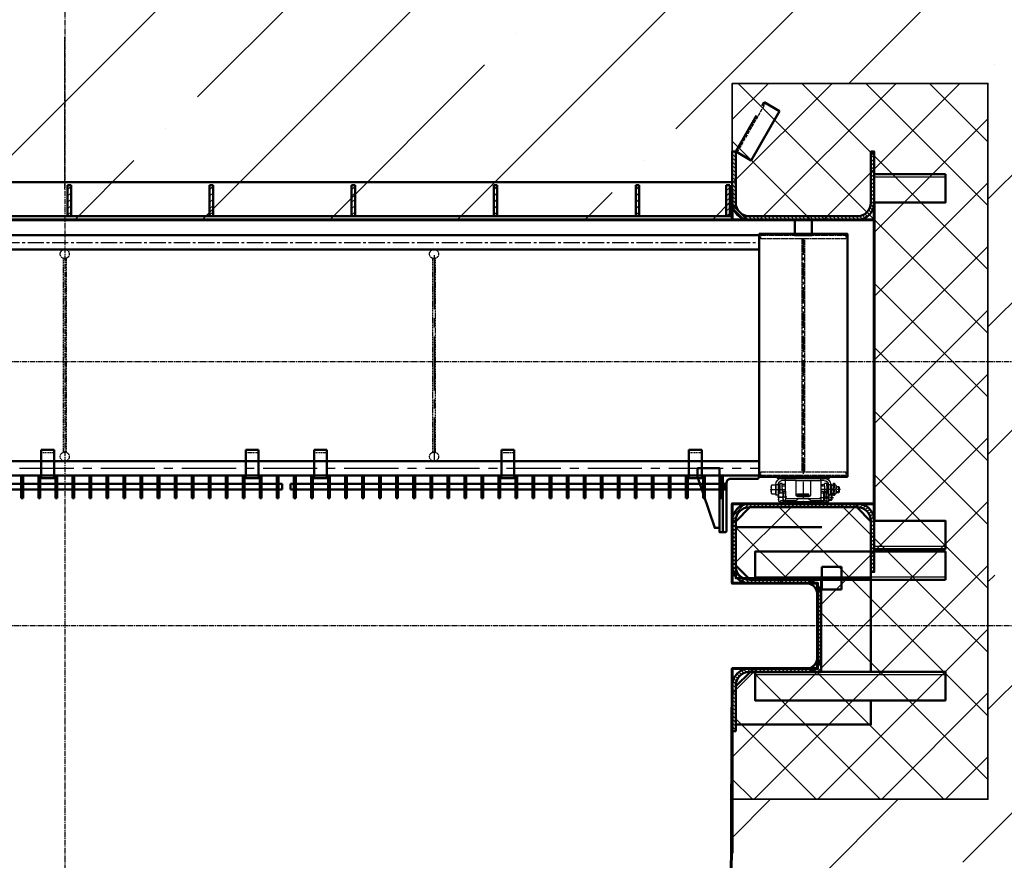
# Model space of a CAD drawing. Header units: millimetres. Extents: x -50096 to 615650, y 194565 to 243945.
# Tile 74 of 256: x 251110 to 254576, y 204538 to 207497. Entities that reach past the tile are written whole.
import ezdxf

# ---------------------------------------------------------------- set-up
doc = ezdxf.new("R2010")
doc.units = ezdxf.units.MM
for name, pattern in [('ACAD_ISO02W100', [15, 12, -3]), ('ACAD_ISO04W100', [30, 24, -3, 0, -3]), ('CENTER2', [28.575, 19.05, -3.175, 3.175, -3.175]), ('штриховая 04-2', [6, 4, -2])]:
    doc.linetypes.add(name, pattern=pattern)
for name, color, linetype, lineweight in [('ГТО-2_Бетон_060', 3, 'Continuous', 60), ('ГТО-2_Размеры_035', 2, 'Continuous', 35), ('ОЗиМ Линии', 7, 'Continuous', 25), ('ОЗиМ Металл', 1, 'Continuous', 50), ('ОЗиМ Металл штрих', 230, 'штриховая 04-2', 25), ('ОЗиМ Невидимый', 7, 'ACAD_ISO02W100', 25), ('ОЗиМ Осевой', 7, 'ACAD_ISO04W100', 25), ('ОЗиМ Размеры', 2, 'Continuous', 35), ('ОЗИМ_Штриховка', 252, 'Continuous', 18)]:
    doc.layers.add(name, color=color, linetype=linetype, lineweight=lineweight)
doc.layers.add('ГТО-2_Штриховка_018', color=7, linetype='Continuous', lineweight=18, true_color=0x6b6b6b)
doc.layers.add('ОЗиМ Оси', color=4, linetype='CENTER2')
pattern_1 = [(45, (-98382.44, -494469.8), (-449.0128, 449.0128), []), (45, (-97933.4, -494469.8), (-449.0128, 449.0128), [793.75, -158.75, 0, -158.75])]

# ---------------------------------------------------------------- blocks, each defined once
blk = doc.blocks.new('A$C09596088')
at = {"layer": 'ГТО-2_Штриховка_018'}
h = blk.add_hatch(dxfattribs=at)
h.set_pattern_fill('ANSI37', color=256, scale=50)
h.paths.add_polyline_path([(-2350, -730), (-2350, -370), (-2850, -370), (-2850, 0), (-2850, 370), (-2350, 370), (-2350, 470), (-2350, 730), (-3249.998957, 730), (-3249.998957, -730)])
h.paths.add_polyline_path([(-3249.998957, -3940), (-2350, -3940), (-2350, -3480), (-2650, -3480), (-2650, -3180), (-2350, -3180), (-2350, -2900), (-2850, -2900), (-2850, -1900), (-2350, -1900), (-2350, -1398.05927), (-2350, -1420), (-3249.998957, -1420)])
h.paths.add_polyline_path([(2850, -370), (2350, -370), (2350, -730), (3249.998957, -730), (3249.998957, 730), (2350, 730), (2350, 470), (2350, 370), (2850, 370), (2850, 0)])
h.paths.add_polyline_path([(2850, -1900), (2850, -2900), (2350, -2900), (2350, -3180), (2650, -3180), (2650, -3480), (2350, -3480), (2350, -3940), (3249.998957, -3940), (3249.998957, -1420), (2350, -1420), (2350, -1398.831811), (2350, -1900)])
at = {"layer": 'ГТО-2_Бетон_060'}
blk.add_lwpolyline([(2850, -1900), (2350, -1900), (2350, -1900), (-2350, -1900), (-2350, -1900), (-2850, -1900), (-2850, -2900), (-2350, -2900), (-2350, -3180), (-2650, -3180), (-2650, -3480), (-2350, -3480), (-2350, -4830.538949), (2343.308399, -4830), (2350, -3480), (2650, -3480), (2650, -3180), (2350, -3180), (2350, -2900), (2850, -2900)], close=True, dxfattribs=at)
at = {"layer": 'ГТО-2_Размеры_035'}
blk.add_lwpolyline([(2350, -1900), (2350, -1420), (3249.998957, -1420), (3249.998957, -3940), (2350, -3940)], dxfattribs=at)
blk = doc.blocks.new('Блок крепления панели ст')
at = {"layer": 'ОЗиМ Металл'}
for p, q in [((-16742.7, -79.6), (-16742.7, -179.6)), ((-16697.7, -79.6), (-16742.7, -79.6)), ((-16697.7, -79.6), (-16697.7, -179.6)), ((-16697.7, -179.6), (-16742.7, -179.6))]:
    blk.add_line(p, q, dxfattribs=at)
at = {"layer": 'ОЗиМ Металл штрих'}
blk.add_line((-16697.7, -89.6), (-16742.7, -89.6), dxfattribs=at)
blk = doc.blocks.new('ОЗиМ_Реш.план')
at = {"layer": 'ОЗиМ Металл'}
for p, q in [((17, 83.5), (17, 3.5)), ((17, 83.5), (23, 83.5)), ((23, 3.5), (23, 83.5)), ((77, 83.5), (77, 3.5)), ((77, 83.5), (83, 83.5)), ((83, 3.5), (83, 83.5)), ((137, 83.5), (137, 3.5)), ((137, 83.5), (143, 83.5)), ((143, 3.5), (143, 83.5)), ((197, 83.5), (197, 3.5)), ((197, 83.5), (203, 83.5)), ((203, 3.5), (203, 83.5)), ((257, 83.5), (257, 3.5)), ((257, 83.5), (263, 83.5)), ((263, 3.5), (263, 83.5)), ((317, 83.5), (317, 3.5)), ((317, 83.5), (323, 83.5)), ((323, 3.5), (323, 83.5)), ((377, 83.5), (377, 3.5)), ((377, 83.5), (383, 83.5)), ((383, 3.5), (383, 83.5)), ((437, 83.5), (437, 3.5)), ((437, 83.5), (443, 83.5)), ((443, 3.5), (443, 83.5)), ((497, 83.5), (497, 3.5)), ((497, 83.5), (503, 83.5)), ((503, 3.5), (503, 83.5)), ((557, 83.5), (557, 3.5)), ((557, 83.5), (563, 83.5)), ((563, 3.5), (563, 83.5)), ((617, 83.5), (617, 3.5)), ((617, 83.5), (623, 83.5)), ((623, 3.5), (623, 83.5)), ((677, 83.5), (677, 3.5)), ((677, 83.5), (683, 83.5)), ((683, 3.5), (683, 83.5)), ((737, 83.5), (737, 3.5)), ((737, 83.5), (743, 83.5)), ((743, 3.5), (743, 83.5)), ((797, 83.5), (797, 3.5)), ((797, 83.5), (803, 83.5)), ((803, 3.5), (803, 83.5)), ((857, 83.5), (857, 3.5)), ((857, 83.5), (863, 83.5)), ((863, 3.5), (863, 83.5)), ((917, 83.5), (917, 3.5)), ((917, 83.5), (923, 83.5)), ((923, 3.5), (923, 83.5)), ((977, 83.5), (977, 3.5)), ((977, 83.5), (983, 83.5)), ((983, 3.5), (983, 83.5)), ((1037, 83.5), (1037, 3.5)), ((1037, 83.5), (1043, 83.5)), ((1043, 3.5), (1043, 83.5)), ((1097, 83.5), (1097, 3.5)), ((1097, 83.5), (1103, 83.5)), ((1103, 3.5), (1103, 83.5)), ((1157, 83.5), (1157, 3.5)), ((1157, 83.5), (1163, 83.5)), ((1163, 3.5), (1163, 83.5)), ((1217, 83.5), (1217, 3.5)), ((1217, 83.5), (1223, 83.5)), ((1223, 3.5), (1223, 83.5)), ((1277, 83.5), (1277, 3.5)), ((1277, 83.5), (1283, 83.5)), ((1283, 3.5), (1283, 83.5)), ((1337, 83.5), (1337, 3.5)), ((1337, 83.5), (1343, 83.5)), ((1343, 3.5), (1343, 83.5)), ((1397, 83.5), (1397, 3.5)), ((1397, 83.5), (1403, 83.5)), ((1403, 3.5), (1403, 83.5)), ((1457, 83.5), (1457, 3.5)), ((1457, 83.5), (1463, 83.5)), ((1463, 3.5), (1463, 83.5)), ((1517, 83.5), (1517, 3.5)), ((1517, 83.5), (1523, 83.5)), ((1523, 3.5), (1523, 83.5)), ((5, 53.5), (17, 53.5)), ((5, 53.5), (5, 33.5)), ((23, 53.5), (77, 53.5)), ((83, 53.5), (137, 53.5)), ((143, 53.5), (197, 53.5)), ((203, 53.5), (257, 53.5)), ((263, 53.5), (317, 53.5)), ((323, 53.5), (377, 53.5)), ((383, 53.5), (437, 53.5)), ((443, 53.5), (497, 53.5)), ((503, 53.5), (557, 53.5)), ((563, 53.5), (617, 53.5)), ((623, 53.5), (677, 53.5)), ((683, 53.5), (737, 53.5)), ((743, 53.5), (797, 53.5)), ((803, 53.5), (857, 53.5)), ((863, 53.5), (917, 53.5)), ((923, 53.5), (977, 53.5)), ((983, 53.5), (1037, 53.5)), ((1043, 53.5), (1097, 53.5)), ((1103, 53.5), (1157, 53.5)), ((1163, 53.5), (1217, 53.5)), ((1223, 53.5), (1277, 53.5)), ((1283, 53.5), (1337, 53.5)), ((1343, 53.5), (1397, 53.5)), ((1403, 53.5), (1457, 53.5)), ((1463, 53.5), (1517, 53.5)), ((1535, 53.5), (1523, 53.5)), ((1535, 53.5), (1535, 33.5)), ((5, 33.5), (17, 33.5)), ((17, 3.5), (23, 3.5)), ((23, 33.5), (77, 33.5)), ((77, 3.5), (83, 3.5)), ((83, 33.5), (137, 33.5)), ((137, 3.5), (143, 3.5)), ((143, 33.5), (197, 33.5)), ((197, 3.5), (203, 3.5)), ((203, 33.5), (257, 33.5)), ((257, 3.5), (263, 3.5)), ((263, 33.5), (317, 33.5)), ((317, 3.5), (323, 3.5)), ((323, 33.5), (377, 33.5)), ((377, 3.5), (383, 3.5)), ((383, 33.5), (437, 33.5)), ((437, 3.5), (443, 3.5)), ((443, 33.5), (497, 33.5)), ((497, 3.5), (503, 3.5)), ((503, 33.5), (557, 33.5)), ((557, 3.5), (563, 3.5)), ((563, 33.5), (617, 33.5)), ((617, 3.5), (623, 3.5)), ((623, 33.5), (677, 33.5)), ((677, 3.5), (683, 3.5)), ((683, 33.5), (737, 33.5)), ((737, 3.5), (743, 3.5)), ((743, 33.5), (797, 33.5)), ((797, 3.5), (803, 3.5)), ((803, 33.5), (857, 33.5)), ((857, 3.5), (863, 3.5)), ((863, 33.5), (917, 33.5)), ((917, 3.5), (923, 3.5)), ((923, 33.5), (977, 33.5)), ((977, 3.5), (983, 3.5)), ((983, 33.5), (1037, 33.5)), ((1037, 3.5), (1043, 3.5)), ((1043, 33.5), (1097, 33.5)), ((1097, 3.5), (1103, 3.5)), ((1103, 33.5), (1157, 33.5)), ((1157, 3.5), (1163, 3.5)), ((1163, 33.5), (1217, 33.5)), ((1217, 3.5), (1223, 3.5)), ((1223, 33.5), (1277, 33.5)), ((1277, 3.5), (1283, 3.5)), ((1283, 33.5), (1337, 33.5)), ((1337, 3.5), (1343, 3.5)), ((1343, 33.5), (1397, 33.5)), ((1397, 3.5), (1403, 3.5)), ((1403, 33.5), (1457, 33.5)), ((1457, 3.5), (1463, 3.5)), ((1463, 33.5), (1517, 33.5)), ((1517, 3.5), (1523, 3.5)), ((1535, 33.5), (1523, 33.5))]:
    blk.add_line(p, q, dxfattribs=at)
at = {"layer": 'ОЗиМ Оси'}
for p, q in [((20, 0), (20, 86.7)), ((80, 0), (80, 86.7)), ((140, 0), (140, 86.7)), ((200, 0), (200, 86.7)), ((260, 0), (260, 86.7)), ((320, 0), (320, 86.7)), ((380, 0), (380, 86.7)), ((440, 0), (440, 86.7)), ((500, 0), (500, 86.7)), ((560, 0), (560, 86.7)), ((620, 0), (620, 86.7)), ((680, 0), (680, 86.7)), ((740, 0), (740, 86.7)), ((800, 0), (800, 86.7)), ((860, 0), (860, 86.7)), ((920, 0), (920, 86.7)), ((980, 0), (980, 86.7)), ((1040, 0), (1040, 86.7)), ((1100, 0), (1100, 86.7)), ((1160, 0), (1160, 86.7)), ((1220, 0), (1220, 86.7)), ((1280, 0), (1280, 86.7)), ((1340, 0), (1340, 86.7)), ((1400, 0), (1400, 86.7)), ((1460, 0), (1460, 86.7)), ((1520, 0), (1520, 86.7))]:
    blk.add_line(p, q, dxfattribs=at)
blk = doc.blocks.new('A$C4CA01584')
blk.add_line((58.9, 130.3), (62.4, 127.3))
at = {"layer": 'ОЗиМ Линии'}
for p, q in [((42.4, 146.1), (42.4, 130.3)), ((50.4, 146.1), (42.4, 146.1)), ((50.4, 130.3), (50.4, 146.1)), ((96.2, 123.8), (96.1, 143.1)), ((96.1, 143.1), (112.1, 143.1)), ((112.2, 123.8), (112.1, 143.1)), ((114.4, 180), (415, 180.2)), ((114.4, 164), (138.2, 164)), ((138.2, 164), (138.2, 180)), ((138.2, 164), (138.3, 44)), ((138.2, 164), (138.2, 134.4)), ((312.2, 164.1), (212.2, 164)), ((212.2, 164), (212.2, 60)), ((312.2, 60.1), (312.2, 164.1)), ((386.2, 164.1), (386.2, 180.2)), ((386.3, 44.1), (386.2, 164.1)), ((386.2, 164.1), (414.3, 164.1)), ((411.8, 108.7), (411.8, 143.7)), ((411.8, 143.7), (427.7, 143.7)), ((414.3, 164.1), (415, 164.1)), ((427.7, 143.7), (427.7, 76.1)), ((12.4, 120), (7.4, 115)), ((7.4, 85), (7.4, 115)), ((12.4, 80), (7.4, 85)), ((8.3, 115.9), (30.4, 115.9)), ((8.5, 83.9), (30.4, 83.9)), ((12.4, 120), (30.4, 120)), ((12.4, 80), (12.4, 120)), ((30.4, 80), (12.4, 80)), ((30.4, 127.3), (33.9, 130.3)), ((30.4, 73.3), (30.4, 127.3)), ((33.9, 70.3), (30.4, 73.3)), ((33.9, 130.3), (58.9, 130.3)), ((33.9, 100.3), (58.9, 100.3)), ((58.9, 70.3), (33.9, 70.3)), ((42.4, 62), (42.4, 70.1)), ((50.4, 70.3), (50.4, 62.4)), ((62.4, 73.3), (58.9, 70.3)), ((62.4, 63.2), (62.4, 137.1)), ((68.4, 137.1), (62.4, 137.1)), ((68.4, 137.1), (68.4, 137.1)), ((68.5, 64.9), (68.4, 134)), ((68.4, 134), (84.4, 134)), ((82.1, 72), (85.6, 75)), ((82.1, 18), (82.1, 72)), ((84.4, 134), (84.5, 75)), ((90.2, 120.5), (84.5, 120.5)), ((90.2, 80.5), (84.5, 80.5)), ((85.6, 75), (110.6, 75)), ((90.2, 75), (90.1, 137.5)), ((90.1, 137.5), (96.1, 137.5)), ((94.1, 90.8), (94.1, 75)), ((102.1, 90.8), (94.1, 90.8)), ((96.2, 123.8), (96.2, 91)), ((102.1, 75), (102.1, 90.8)), ((110.6, 75), (114.1, 72)), ((138.4, 134.9), (112.1, 134.9)), ((112.2, 123.8), (112.2, 108.1)), ((112.2, 107.8), (112.2, 75)), ((114.1, 82), (114.1, 20.4)), ((120.1, 82), (114.1, 82)), ((114.1, 72), (114.1, 20.4)), ((136.1, 90), (120.1, 90)), ((120.1, 90), (120.1, 13.9)), ((120.1, 74.2), (136.1, 74.2)), ((136.1, 24), (136.1, 90)), ((302.1, 70.7), (222.1, 70.7)), ((222.1, 56.6), (222.1, 70.6)), ((302.1, 55.4), (302.1, 70.7)), ((386.4, 134.9), (411.7, 135)), ((404.1, 90.1), (388.1, 90.1)), ((388.1, 90.1), (388.1, 24.1)), ((388.1, 73.8), (404.1, 73.8)), ((404.1, 20.5), (404.1, 90.1)), ((404.1, 72.9), (407.6, 75.9)), ((404.1, 13.9), (404.1, 72.9)), ((407.6, 75.9), (432.6, 75.9)), ((411.8, 108.7), (411.8, 76.1)), ((427.6, 137.5), (434.1, 137.5)), ((432.6, 75.9), (436.1, 72.9)), ((433.9, 81.2), (439.6, 81.2)), ((434.1, 137.5), (434.1, 101.1)), ((434.1, 121.2), (439.4, 121.2)), ((434.1, 101.1), (434.1, 74.6)), ((436.1, 72.9), (436.1, 18.9)), ((439.4, 134.7), (439.4, 60.8)), ((439.7, 134.3), (455.4, 134.3)), ((455.4, 134.8), (455.4, 60.8)), ((455.4, 128.1), (458.9, 131.1)), ((455.4, 74.1), (455.4, 128.1)), ((458.9, 71.1), (455.4, 74.1)), ((458.9, 131.1), (484, 131.1)), ((484, 101.1), (458.9, 101.1)), ((484, 71.1), (458.9, 71.1)), ((484, 131.1), (487.4, 128.1)), ((487.4, 74.1), (484, 71.1)), ((487.4, 128.1), (487.4, 74.1)), ((64.1, 64.9), (59.1, 59.9)), ((59.1, 29.9), (59.1, 59.9)), ((64.1, 24.9), (59.1, 29.9)), ((60, 60.8), (82.1, 60.8)), ((60.2, 28.8), (82.1, 28.8)), ((64.1, 64.9), (82.1, 64.9)), ((64.1, 24.9), (64.1, 64.9)), ((82.1, 24.9), (64.1, 24.9)), ((85.6, 15), (82.1, 18)), ((102.1, 15), (85.6, 15)), ((94.1, 6.6), (94.1, 14.8)), ((102.1, 0), (102.1, 18.4)), ((102.1, 15), (102.1, 7)), ((102.1, 7.5), (422.1, 7.6)), ((422.1, 0.1), (102.1, 0)), ((120.1, 20.4), (102.2, 20.4)), ((136.1, 24), (120.1, 24)), ((120.1, 13.9), (404.1, 13.9)), ((212.1, 24), (136.1, 24)), ((148.3, 34), (376.3, 34.1)), ((222.1, 56.6), (222.1, 50)), ((302.1, 64.3), (222.2, 64.2)), ((222.2, 55.4), (302.1, 55.4)), ((222.2, 50), (302.2, 50)), ((302.1, 50), (302.1, 55.4)), ((388.1, 24.1), (312.1, 24)), ((388.1, 24.1), (404.1, 24.1)), ((404.1, 20.5), (422.1, 20.5)), ((432.6, 45.9), (407.6, 45.9)), ((422.1, 20.5), (422.1, 0.1)), ((432.6, 15.9), (422.1, 15.9)), ((436.1, 18.9), (432.6, 15.9)), ((439.7, 60.8), (455.4, 60.8))]:
    blk.add_line(p, q, dxfattribs=at)
for centre, radius, start, end in [((114.4, 134), 46, 90.01384, 180.01384), ((114.4, 134), 30, 90.01384, 180.01384), ((409.4, 134.6), 30, 0.21337, 79.60443), ((409.4, 134.6), 46, 0.21337, 82.98353), ((64.6, 115.3), 34.2, 154.00602, 206.02166), ((64.6, 85.3), 34.2, 154.00602, 206.02166), ((28.2, 115.3), 34.2, 334.00602, 26.02166), ((28.2, 85.3), 34.2, 334.00602, 26.02166), ((116.3, 60), 34.2, 154.00602, 206.02166), ((79.9, 60), 34.2, 334.00602, 26.02166), ((438.3, 60.9), 34.2, 154.00602, 206.02166), ((401.9, 60.9), 34.2, 334.00602, 26.02166), ((489.6, 116.1), 34.2, 154.00602, 206.02166), ((489.6, 86.1), 34.2, 154.00602, 206.02166), ((453.2, 116.1), 34.2, 334.00602, 26.02166), ((453.2, 86.1), 34.2, 334.00602, 26.02166), ((46.4, 62.1), 4.01, 181.9023, 4.23628), ((116.3, 30), 34.2, 154.00602, 206.02166), ((98.1, 6.7), 4.01, 181.9023, 4.23628), ((79.9, 30), 34.2, 343.77782, 26.02166), ((148.3, 44), 10, 180.01384, 270.01384), ((212.1, 34), 10, 270.01384, 0.01384), ((222.2, 60), 10, 180.01383, 270.01383), ((312.1, 34), 10, 180.01384, 270.01384), ((302.2, 60), 10, 270.01384, 0.01384), ((376.3, 44.1), 10, 270.01384, 0.01384), ((438.3, 30.9), 34.2, 154.00602, 197.73668), ((401.9, 30.9), 34.2, 334.00602, 26.02166)]:
    blk.add_arc(centre, radius, start, end, dxfattribs=at)
at = {"layer": 'ОЗиМ Металл'}
for p, q in [((85.6, 45), (110.6, 45)), ((102.1, 18.4), (102.1, 20.4)), ((102.2, 20.4), (102.1, 20.4)), ((102.1, 20.4), (102.1, 20.4)), ((302.1, 34), (302.1, 34)), ((439.4, 60.8), (440.2, 60.8))]:
    blk.add_line(p, q, dxfattribs=at)
at = {"layer": 'ОЗиМ Металл штрих', "ltscale": 0.8}
for p, q in [((212.2, 164), (138.2, 164)), ((312.2, 164.1), (386.2, 164.1))]:
    blk.add_line(p, q, dxfattribs=at)
at = {"layer": 'ОЗиМ Металл штрих', "ltscale": 0.5}
for p, q in [((42.4, 70.1), (42.4, 130.3)), ((50.4, 70.3), (50.4, 130.3)), ((94.1, 14.8), (94.1, 75)), ((102.1, 15), (102.1, 75)), ((112.3, 124.4), (138.2, 124.4)), ((386.4, 124.5), (411.8, 124.6)), ((136.1, 24), (136.1, 13.9)), ((388.1, 24.1), (388.1, 13.9))]:
    blk.add_line(p, q, dxfattribs=at)
at = {"layer": 'ОЗиМ Оси', "ltscale": 0.5}
for p, q in [((0, 100.3), (141.4, 100.4)), ((496, 101.2), (384, 101.1)), ((144.6, 45.2), (49.3, 45.2)), ((377.4, 45.9), (445.2, 45.9))]:
    blk.add_line(p, q, dxfattribs=at)
blk = doc.blocks.new('A$C248B62E5')
at = {"layer": 'ОЗиМ Металл'}
blk.add_line((-533.5, -400), (-533.5, -600), dxfattribs=at)
blk.add_lwpolyline([(-275, 500, 0.414214), (-280, 495), (-280, 445.1), (-220, 445.1), (-220, 495, 0.414214), (-225, 500)], format="xyb", close=True, dxfattribs=at)
for points in [[(-405, 445.1), (-5295, 445.1)], [(-405, 395.1), (-5295, 395.1)], [(-5295, -350), (-405, -350)], [(-544.7, -585), (-562, -585), (-622, -405), (-622, -375), (-544.7, -375), (-544.7, -400), (-544.7, -400)], [(-405, -400), (-5295, -400)], [(-339.8, -405), (-339.8, -410), (-159.8, -410), (-159.8, -405)]]:
    blk.add_lwpolyline(points, dxfattribs=at)
blk.add_lwpolyline([(-405, -405), (-95, -405), (-95, 450.1), (-405, 450.1)], close=True, dxfattribs=at)
blk.add_lwpolyline([(-544.7, -400), (-544.7, -600), (-532, -600), (-524.7, -600, 0.414214), (-520, -595.3), (-520, -426, -0.414214), (-506, -412), (-411.7, -412, 0.414214), (-407, -407.3), (-407, -400)], format="xyb", dxfattribs=at)
at = {"layer": 'ОЗиМ Металл штрих', "ltscale": 0.7}
blk.add_line((-532, -400), (-532, -600), dxfattribs=at)
for points in [[(-400, 445.1), (-100, 445.1), (-100, 433.1), (-400, 433.1)], [(-255, -388), (-245, -388), (-245, 433.1), (-255, 433.1)], [(-400, -388), (-100, -388), (-100, -400), (-400, -400)]]:
    blk.add_lwpolyline(points, close=True, dxfattribs=at)
at = {"layer": 'ОЗиМ Металл штрих'}
for points in [[(-2855, 363.1), (-2845, 363.1), (-2845, -318), (-2855, -318)], [(-1545, 363.1), (-1555, 363.1), (-1555, -318), (-1545, -318)]]:
    blk.add_lwpolyline(points, close=True, dxfattribs=at)
for centre in [(-2850, 379.1), (-1550, 379.1), (-2850, -334), (-1550, -334)]:
    blk.add_circle(centre, 16, dxfattribs=at)
at = {"layer": 'ОЗиМ Оси', "ltscale": 3}
for p, q in [((-5295, 420.1), (-405, 420.1)), ((-250, 434), (-250, -500))]:
    blk.add_line(p, q, dxfattribs=at)
at = {"layer": 'ОЗиМ Оси', "ltscale": 10}
for p, q in [((-1550, 375.1), (-1550, -350)), ((-5295, -375), (-405, -375))]:
    blk.add_line(p, q, dxfattribs=at)
at = {"xscale": -0.5, "yscale": 0.5, "zscale": 0.5, "rotation": 0.02767813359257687}
blk.add_blockref('A$C4CA01584', (-119, -500), dxfattribs=at)
at = {"layer": 'ОЗиМ Линии', "xscale": -1}
for p in [(-19630.2, -230.4), (-18910.2, -230.4), (-18670.2, -230.4), (-18010.2, -230.4), (-17350.2, -230.4)]:
    blk.add_blockref('Блок крепления панели ст', p, dxfattribs=at)
at = {"layer": 'ОЗиМ Размеры'}
for p in [(-3620, -483.5), (-2060, -483.5)]:
    blk.add_blockref('ОЗиМ_Реш.план', p, dxfattribs=at)

msp = doc.modelspace()

# ---------------------------------------------------------------- hatches: boundary and pattern name
at = {"layer": 'ГТО-2_Штриховка_018'}
h = msp.add_hatch(dxfattribs=at)
h.set_pattern_fill('ANSI35', color=256, scale=100)
h.set_pattern_definition(pattern_1)
h.paths.add_polyline_path([(223218.4, 212462.9), (223568.4, 212462.9), (223568.4, 212712.9), (223018.4, 212712.9), (223018.4, 214212.9), (223268.4, 214212.9), (223268.4, 214462.9), (223018.4, 214462.9), (223018.4, 220362.9), (225218.4, 220362.9), (225218.4, 214462.9), (224268.4, 214462.9), (224268.4, 214212.9), (225218.4, 214212.9), (225218.4, 214112.9), (225418.4, 214112.9), (225418.4, 220612.9), (223018.4, 220612.9), (223018.4, 221662.7), (221518.4, 221662.7), (221518.4, 203362.9), (251268.4, 203362.9), (251267, 203862.9), (248930.3, 203862.9), (248918.4, 204752.9), (248018.5, 204752.9), (248018.5, 207272.9), (248918.4, 207272.9), (248918.4, 206792.9), (251268.4, 206792.9), (251268.4, 207932.9), (248018.5, 207932.9), (248018.5, 209422.9), (248918.4, 209422.9), (248918.4, 209162.9), (251268.4, 209162.9), (251268.4, 210562.9), (225018.4, 210562.9), (225018.4, 212462.9), (225418.4, 212462.9), (225418.4, 213112.9), (225218.4, 213112.9), (225218.4, 212720.7), (224418.4, 212712.9), (224418.4, 212462.9), (224768.4, 212462.9), (224768.4, 210762.9), (223218.4, 210762.9)])
h.paths.add_polyline_path([(223018.4, 209562.9), (226468.4, 209562.9), (226468.4, 205162.9), (223018.4, 205162.9)], flags=16)
h.paths.add_polyline_path([(221898.4, 213592.9), (221898.4, 214092.9), (222698.4, 214092.9), (222698.4, 213592.9)], flags=16)
h.paths.add_polyline_path([(227018.5, 209422.9), (227918.4, 209422.9), (227918.4, 209162.9), (232618.4, 209162.9), (232618.4, 209422.9), (233518.4, 209422.9), (233518.4, 207925.4), (227018.5, 207940.4)], flags=16)
h.paths.add_polyline_path([(222003.4, 216597.9), (222003.4, 217102.9), (222648.4, 217102.9), (222648.4, 216597.9)], flags=16)
h.paths.add_polyline_path([(227018.5, 207272.9), (227918.4, 207272.9), (227918.4, 206792.9), (232618.4, 206792.9), (232618.4, 207272.9), (233518.4, 207272.9), (233518.4, 204752.9), (232618.4, 204752.9), (232618.4, 203862.9), (227930.3, 203862.9), (227918.4, 204752.9), (227018.5, 204752.9)], flags=16)
h.paths.add_polyline_path([(234018.5, 209422.9), (234918.4, 209422.9), (234918.4, 209162.9), (239618.4, 209162.9), (239618.4, 209422.9), (240518.4, 209422.9), (240518.4, 207932.9), (234018.5, 207932.9)], flags=16)
h.paths.add_polyline_path([(234018.5, 207272.9), (234918.4, 207272.9), (234918.4, 206792.9), (239618.4, 206792.9), (239618.4, 207272.9), (240518.4, 207272.9), (240518.4, 204752.9), (239618.4, 204752.9), (239611.8, 203862.9), (234917, 203862.9), (234918.4, 204752.9), (234018.5, 204752.9)], flags=16)
h.paths.add_polyline_path([(241018.5, 209422.9), (241918.4, 209422.9), (241918.4, 209162.9), (246618.4, 209162.9), (246618.4, 209422.9), (247518.4, 209422.9), (247518.4, 207932.9), (241018.5, 207962.9)], flags=16)
h.paths.add_polyline_path([(241018.5, 207272.9), (241918.4, 207272.9), (241918.4, 206792.9), (246618.4, 206792.9), (246618.4, 207272.9), (247518.4, 207272.9), (247518.4, 204752.9), (246618.4, 204752.9), (246611.8, 203862.9), (241917, 203862.9), (241918.4, 204752.9), (241018.5, 204752.9)], flags=16)
h = msp.add_hatch(dxfattribs=at)
h.set_pattern_fill('ANSI35', color=256, scale=100)
h.set_pattern_definition(pattern_1)
h.paths.add_polyline_path([(255018.5, 209422.9), (255918.4, 209422.9), (255918.4, 209162.9), (260618.4, 209162.9), (260618.4, 209422.9), (261518.4, 209422.9), (261518.4, 207932.9), (255018.5, 207932.9)], flags=16)
h.paths.add_polyline_path([(255018.5, 207272.9), (255918.4, 207272.9), (255918.4, 206792.9), (260618.4, 206792.9), (260618.4, 207272.9), (261518.4, 207272.9), (261518.4, 204752.9), (260618.4, 204752.9), (260611.8, 203862.9), (255918.4, 203862.9), (255918.4, 204752.9), (255018.5, 204752.9)], flags=16)
h.paths.add_polyline_path([(262018.5, 209422.9), (262918.4, 209422.9), (262918.4, 209162.9), (267618.4, 209162.9), (267618.4, 209422.9), (268518.4, 209422.9), (268518.4, 207932.9), (262018.5, 207932.9)], flags=16)
h.paths.add_polyline_path([(262018.5, 207272.9), (262918.4, 207272.9), (262918.4, 206792.9), (267618.4, 206792.9), (267618.4, 207272.9), (268518.4, 207272.9), (268518.4, 204752.9), (267618.4, 204752.9), (267618.5, 203862.9), (262918.4, 203862.9), (262918.4, 204752.9), (262018.5, 204752.9)], flags=16)
h.paths.add_polyline_path([(271368.8, 209943.8), (272168.8, 209943.8), (272168.8, 209443.8), (271368.8, 209443.8)], flags=16)
h.paths.add_polyline_path([(272418.8, 209943.8), (272918.8, 209943.8), (272918.8, 209443.8), (272418.8, 209443.8)], flags=16)
h.paths.add_polyline_path([(273898.8, 209943.3), (274698.8, 209943.3), (274698.8, 209443.3), (273898.8, 209443.3)], flags=16)
h.paths.add_polyline_path([(271048.4, 203369.7), (271048.4, 204062.9), (278018.4, 204062.9), (278018.4, 221662.7), (276518.4, 221662.7), (276518.4, 210562.9), (276218.4, 210562.9), (276218.4, 210362.9), (276518.4, 210362.9), (276518.4, 209262.9), (276218.4, 209262.9), (276218.4, 209062.9), (276518.4, 209062.9), (276518.4, 205862.9), (269518.4, 205862.9), (269518.4, 209062.9), (275218.4, 209062.9), (275218.4, 209262.9), (274918.4, 209262.9), (274918.4, 210362.9), (275218.4, 210362.9), (275218.4, 210562.9), (251268.4, 210562.9), (251268.4, 209162.9), (253618.4, 209162.9), (253618.4, 209422.9), (254518.4, 209422.9), (254518.4, 207932.9), (251268.4, 207932.9), (251268.4, 206792.9), (253618.4, 206792.9), (253618.4, 207272.9), (254518.4, 207272.9), (254518.4, 204752.9), (253618.4, 204752.9), (253611.8, 203862.9), (251267, 203862.9), (251268.4, 203362.9), (253617, 203362.9)])
at = {"layer": 'ОЗиМ Размеры'}
h = msp.add_hatch(dxfattribs=at)
h.set_pattern_fill('ANSI31', color=256, scale=5)
h.set_pattern_definition([(45, (243327.992, 205413.9), (-11.22532, 11.22532), [])])
h.paths.add_polyline_path([(251290.4, 206914.9), (251278.4, 206914.9), (251278.4, 206804.9), (251290.4, 206804.9)])
h = msp.add_hatch(dxfattribs=at)
h.set_pattern_fill('ANSI31', color=256, scale=5)
h.set_pattern_definition([(45, (243827.992, 205413.9), (-11.22532, 11.22532), [])])
h.paths.add_polyline_path([(251790.4, 206914.9), (251778.4, 206914.9), (251778.4, 206804.9), (251790.4, 206804.9)])
h = msp.add_hatch(dxfattribs=at)
h.set_pattern_fill('ANSI31', color=256, scale=5)
h.set_pattern_definition([(45, (244327.992, 205413.9), (-11.22532, 11.22532), [])])
h.paths.add_polyline_path([(252290.4, 206914.9), (252278.4, 206914.9), (252278.4, 206804.9), (252290.4, 206804.9)])
h = msp.add_hatch(dxfattribs=at)
h.set_pattern_fill('ANSI31', color=256, scale=5)
h.set_pattern_definition([(45, (244827.992, 205413.9), (-11.22532, 11.22532), [])])
h.paths.add_polyline_path([(252790.4, 206914.9), (252778.4, 206914.9), (252778.4, 206804.9), (252790.4, 206804.9)])
h = msp.add_hatch(dxfattribs=at)
h.set_pattern_fill('ANSI31', color=256, scale=5)
h.set_pattern_definition([(45, (245327.992, 205413.9), (-11.22532, 11.22532), [])])
h.paths.add_polyline_path([(253290.4, 206914.9), (253278.4, 206914.9), (253278.4, 206804.9), (253290.4, 206804.9)])
h = msp.add_hatch(dxfattribs=at)
h.set_pattern_fill('ANSI31', color=256, scale=4)
h.set_pattern_definition([(45, (112776.375, 341587.496), (-8.9802561, 8.9802561), [])])
h.paths.add_polyline_path([(253597.4, 206914.9), (253609.4, 206914.9), (253609.4, 206804.9), (253597.4, 206804.9)])
at = {"layer": 'ОЗИМ_Штриховка'}
h = msp.add_hatch(dxfattribs=at)
h.set_pattern_fill('ANSI31', color=256, scale=3, angle=90)
h.set_pattern_definition([(135, (229871.155, 176108.449), (-6.735192, -6.735192), [])])
edge = h.paths.add_edge_path()
edge.add_line((253618.4, 207032.9), (253618.4, 206852.9))
edge.add_arc((253678.4, 206852.9), 60, 180, 270)
edge.add_line((253678.4, 206792.9), (254058.4, 206792.9))
edge.add_arc((254058.4, 206852.9), 60, 270, 360)
edge.add_line((254118.4, 206852.9), (254118.4, 207032.9))
edge.add_line((254118.4, 207032.9), (254106.4, 207032.9))
edge.add_line((254106.4, 207032.9), (254106.4, 206852.9))
edge.add_arc((254058.4, 206852.9), 48, -90, 0, ccw=False)
edge.add_line((254058.4, 206804.9), (253678.4, 206804.9))
edge.add_arc((253678.4, 206852.9), 48, 180, 270, ccw=False)
edge.add_line((253630.4, 206852.9), (253630.4, 207032.9))
edge.add_line((253630.4, 207032.9), (253618.4, 207032.9))
h = msp.add_hatch(dxfattribs=at)
h.set_pattern_fill('ANSI31', color=256, scale=3, angle=180)
h.set_pattern_definition([(225, (230161.615, 176108.449), (6.735192, -6.735192), [])])
edge = h.paths.add_edge_path()
edge.add_line((253618.4, 205552.9), (253618.4, 205732.9))
edge.add_arc((253678.4, 205732.9), 60, 90, 180, ccw=False)
edge.add_line((253678.4, 205792.9), (254058.4, 205792.9))
edge.add_arc((254058.4, 205732.9), 60, 0, 90, ccw=False)
edge.add_line((254118.4, 205732.9), (254118.4, 205552.9))
edge.add_line((254118.4, 205552.9), (254106.4, 205552.9))
edge.add_line((254106.4, 205552.9), (254106.4, 205732.9))
edge.add_arc((254058.4, 205732.9), 48, 0, 90)
edge.add_line((254058.4, 205780.9), (253678.4, 205780.9))
edge.add_arc((253678.4, 205732.9), 48, 90, 180)
edge.add_line((253630.4, 205732.9), (253630.4, 205552.9))
edge.add_line((253630.4, 205552.9), (253618.4, 205552.9))
h = msp.add_hatch(dxfattribs=at)
h.set_pattern_fill('ANSI31', color=256, scale=3, angle=90)
h.set_pattern_definition([(135, (229871.155, 176288.449), (-6.735192, -6.735192), [])])
edge = h.paths.add_edge_path()
edge.add_arc((253878.4, 205252.9), 40, -90, 0, ccw=False)
edge.add_line((253878.4, 205212.9), (253678.4, 205212.9))
edge.add_arc((253678.4, 205152.9), 60, 90, 180)
edge.add_line((253618.4, 205152.9), (253618.4, 204992.9))
edge.add_line((253618.4, 204992.9), (253630.4, 204992.9))
edge.add_line((253630.4, 204992.9), (253630.4, 205152.9))
edge.add_arc((253678.4, 205152.9), 48, 90, 180, ccw=False)
edge.add_line((253678.4, 205200.9), (253878.4, 205200.9))
edge.add_arc((253878.4, 205252.9), 52, 270, 360)
edge.add_line((253930.4, 205252.9), (253930.4, 205472.9))
edge.add_arc((253878.4, 205472.9), 52, 0, 90)
edge.add_line((253878.4, 205524.9), (253678.4, 205524.9))
edge.add_arc((253678.4, 205572.9), 48, 180, 270, ccw=False)
edge.add_line((253630.4, 205572.9), (253630.4, 205732.9))
edge.add_line((253630.4, 205732.9), (253618.4, 205732.9))
edge.add_line((253618.4, 205732.9), (253618.4, 205572.9))
edge.add_arc((253678.4, 205572.9), 60, 180, 270)
edge.add_line((253678.4, 205512.9), (253878.4, 205512.9))
edge.add_arc((253878.4, 205472.9), 40, 0, 90, ccw=False)
edge.add_line((253918.4, 205472.9), (253918.4, 205252.9))

# ---------------------------------------------------------------- linework, layer by layer
at = {"layer": 'ГТО-2_Бетон_060'}
for p, q in [((253618.4, 206892.9), (253618.4, 206792.9)), ((253618.4, 205212.9), (253618.4, 204562.9))]:
    msp.add_line(p, q, dxfattribs=at)
msp.add_lwpolyline([(254118.4, 205732.9), (254118.4, 206852.9)], dxfattribs=at)
at = {"layer": 'ОЗиМ Линии'}
for p, q in [((253618.4, 207272.9), (254518.4, 207272.9)), ((254518.4, 207272.9), (254518.4, 204752.9)), ((253618.4, 204752.9), (254518.4, 204752.9))]:
    msp.add_line(p, q, dxfattribs=at)
at = {"layer": 'ОЗиМ Металл'}
for p, q in [((253723.4, 207194), (253730.4, 207206.1)), ((253730.4, 207206.1), (253785, 207174.6)), ((253630.4, 207032.9), (253703.4, 207159.3)), ((253685, 207001.4), (253785, 207174.6)), ((253630.4, 207032.9), (253685, 207001.4)), ((248918.4, 206924.9), (253618.4, 206924.9)), ((251278.4, 206914.9), (251278.4, 206804.9)), ((251278.4, 206914.9), (251290.4, 206914.9)), ((251290.4, 206914.9), (251290.4, 206804.9)), ((251778.4, 206914.9), (251778.4, 206804.9)), ((251778.4, 206914.9), (251790.4, 206914.9)), ((251790.4, 206914.9), (251790.4, 206804.9)), ((252278.4, 206914.9), (252278.4, 206804.9)), ((252278.4, 206914.9), (252290.4, 206914.9)), ((252290.4, 206914.9), (252290.4, 206804.9)), ((252778.4, 206914.9), (252778.4, 206804.9)), ((252778.4, 206914.9), (252790.4, 206914.9)), ((252790.4, 206914.9), (252790.4, 206804.9)), ((253278.4, 206914.9), (253278.4, 206804.9)), ((253278.4, 206914.9), (253290.4, 206914.9)), ((253290.4, 206914.9), (253290.4, 206804.9)), ((253597.4, 206914.9), (253597.4, 206804.9)), ((253609.4, 206914.9), (253597.4, 206914.9)), ((253609.4, 206914.9), (253609.4, 206804.9)), ((253618.4, 206869.9), (253618.4, 206924.9)), ((248918.4, 206804.9), (253618.4, 206804.9)), ((248918.4, 206792.9), (253618.4, 206792.9)), ((254003.4, 205570.9), (253933.4, 205570.9)), ((253933.4, 205570.9), (253933.4, 205490.9)), ((254003.4, 205570.9), (254003.4, 205490.9)), ((254003.4, 205490.9), (253933.4, 205490.9))]:
    msp.add_line(p, q, dxfattribs=at)
for points in [[(253618.4, 207032.9), (253618.4, 206852.9, 0.414214), (253678.4, 206792.9), (254058.4, 206792.9, 0.414214), (254118.4, 206852.9), (254118.4, 207032.9), (254106.4, 207032.9), (254106.4, 206852.9, -0.414214), (254058.4, 206804.9), (253678.4, 206804.9, -0.414214), (253630.4, 206852.9), (253630.4, 207032.9)], [(253618.4, 205552.9), (253618.4, 205732.9, -0.414214), (253678.4, 205792.9), (254058.4, 205792.9, -0.414214), (254118.4, 205732.9), (254118.4, 205552.9), (254106.4, 205552.9), (254106.4, 205732.9, 0.414214), (254058.4, 205780.9), (253678.4, 205780.9, 0.414214), (253630.4, 205732.9), (253630.4, 205552.9)], [(253918.4, 205252.9, -0.414214), (253878.4, 205212.9), (253678.4, 205212.9, 0.414214), (253618.4, 205152.9), (253618.4, 204992.9), (253630.4, 204992.9), (253630.4, 205152.9, -0.414214), (253678.4, 205200.9), (253878.4, 205200.9, 0.414214), (253930.4, 205252.9), (253930.4, 205472.9, 0.414214), (253878.4, 205524.9), (253678.4, 205524.9, -0.414214), (253630.4, 205572.9), (253630.4, 205732.9), (253618.4, 205732.9), (253618.4, 205572.9, 0.414214), (253678.4, 205512.9), (253878.4, 205512.9, -0.414214), (253918.4, 205472.9)]]:
    msp.add_lwpolyline(points, format="xyb", close=True, dxfattribs=at)
for points in [[(254368.4, 206952.9), (254118.4, 206952.9), (254118.4, 206852.9), (254368.4, 206852.9)], [(254368.4, 205632.9), (254118.4, 205632.9), (254118.4, 205732.9), (254368.4, 205732.9)], [(254368.4, 205524.9), (253698.4, 205524.9), (253698.4, 205624.9), (254368.4, 205624.9)], [(254368.4, 205200.9), (253698.4, 205200.9), (253698.4, 205100.9), (254368.4, 205100.9)]]:
    msp.add_lwpolyline(points, close=True, dxfattribs=at)
for points in [[(253933.4, 205530.9), (253630.4, 205530.9), (253630.4, 205730.9), (253680.4, 205780.9), (254056.4, 205780.9), (254106.4, 205730.9), (254106.4, 205530.9), (254003.4, 205530.9)], [(253933.4, 205710.4), (253631.4, 205710.4), (253631.4, 205575.2), (253681.4, 205525.2), (253931.4, 205525.2), (253931.4, 205200.5), (253681.4, 205200.5), (253631.4, 205150.5), (253631.4, 205015.4), (254106.4, 205015.4), (254106.4, 205100.9)], [(254106.4, 205444.9), (254106.4, 205530.4), (254003.4, 205530.4)], [(254106.4, 205200.9), (254106.4, 205524.9)]]:
    msp.add_lwpolyline(points, dxfattribs=at)
at = {"layer": 'ОЗиМ Металл штрих', "ltscale": 0.4}
msp.add_line((253933.4, 205530.9), (254003.4, 205530.9), dxfattribs=at)
at = {"layer": 'ОЗиМ Невидимый'}
msp.add_line((253635.6, 207029.9), (253735.6, 207203.1), dxfattribs=at)
at = {"layer": 'ОЗиМ Невидимый', "ltscale": 0.2}
for p, q in [((254368.4, 206942.9), (254118.4, 206942.9)), ((254368.4, 205642.9), (254118.4, 205642.9)), ((254368.4, 205534.9), (253698.4, 205534.9)), ((254368.4, 205190.9), (253698.4, 205190.9))]:
    msp.add_line(p, q, dxfattribs=at)
at = {"layer": 'ОЗиМ Осевой', "ltscale": 0.3}
msp.add_line((251268.4, 206901.7), (251268.4, 207438.1), dxfattribs=at)
at = {"layer": 'ОЗиМ Оси'}
for p, q in [((251268.4, 224983), (251268.4, 200768.4)), ((279167.9, 206292.9), (220916.7, 206292.9)), ((279197.7, 205362.9), (220872.5, 205362.9))]:
    msp.add_line(p, q, dxfattribs=at)
at = {"layer": 'ОЗиМ Размеры'}
for p, q in [((253618.4, 207032.9), (253618.4, 207272.9)), ((248858.4, 206792.9), (253678.4, 206792.9))]:
    msp.add_line(p, q, dxfattribs=at)

# ---------------------------------------------------------------- block references
at = {"color": 5}
msp.add_blockref('A$C248B62E5', (254118.4, 206292.9), dxfattribs=at)
at = {"layer": 'ГТО-2_Размеры_035'}
msp.add_blockref('A$C09596088', (251268.4, 208692.9), dxfattribs=at)

doc.saveas('drawing.dxf')
